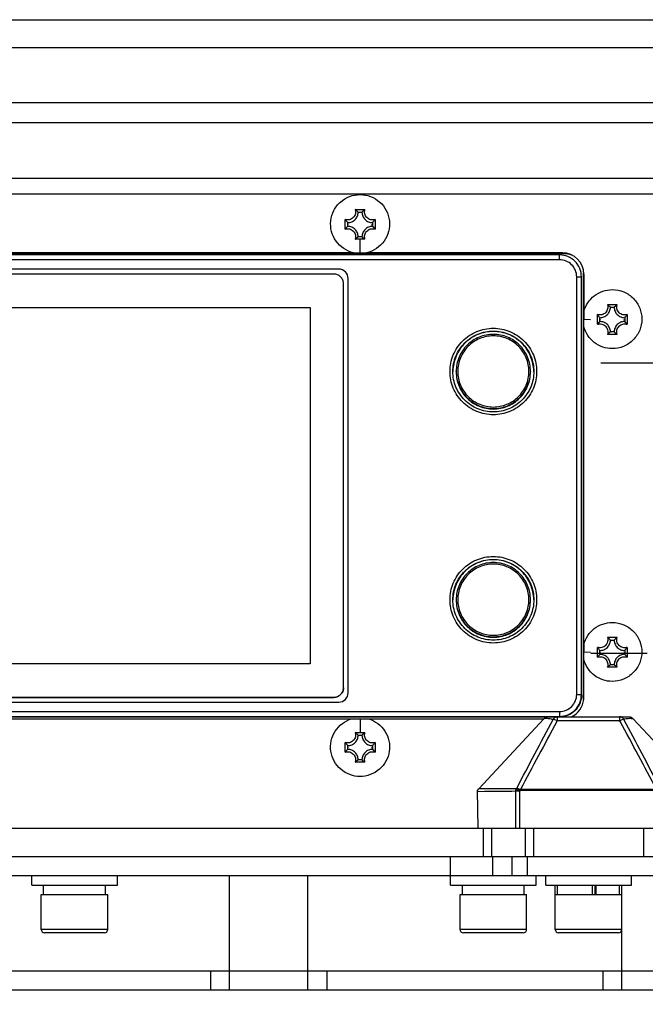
# Paper-space layout 'DRW0010_1_1' of a CAD drawing. Header units: millimetres. Extents: x 0 to 420, y 0 to 297.
# Tile 32 of 108: x 128 to 148, y 153 to 184. Entities that reach past the tile are written whole.
import ezdxf

# ---------------------------------------------------------------- set-up
doc = ezdxf.new("R2010")
doc.units = ezdxf.units.MM
doc.header["$LTSCALE"] = 23.1
doc.layers.get('0').update_dxf_attribs({"linetype": 'CONTINUOUS'})
for name, color, linetype in [('02___PRT_ALL_AXES', 7, 'CONTINUOUS'), ('06___PRT_ALL_SURFS', 7, 'CONTINUOUS'), ('COURBES', 7, 'CONTINUOUS'), ('DIM_PILOTEES', 7, 'CONTINUOUS')]:
    doc.layers.add(name, color=color, linetype=linetype)
doc.styles.get("Standard").update_dxf_attribs({"font": 'txt', "width": 0.7})
doc.dimstyles.new('DIMSTYLE_1', dxfattribs={"dimtxt": 2.5, "dimasz": 3.5, "dimexe": 2, "dimexo": 0, "dimtad": 1, "dimlfac": 3.333333, "dimdsep": 46, "dimtxsty": 'Standard', "dimblk": '_FILLED', "dimblk1": '_FILLED', "dimblk2": '_FILLED', "dimcen": 0.09, "dimazin": 2, "dimtp": 0.5, "dimtm": 0.5, "dimtfac": 1, "dimtofl": 0, "dimtmove": 0, "dimatfit": 3, "dimldrblk": '_FILLED', "dimfxl": 0, "dimtolj": 1, "dimarcsym": 0})

# ---------------------------------------------------------------- blocks, each defined once
blk = doc.blocks.new('_FILLED')
at = {"color": 0, "linetype": 'ByBlock'}
blk.add_solid([(0, 0), (-1, 0.1429), (-1, -0.1429)], dxfattribs=at)
blk = doc.blocks.new('*D3')
at = {"layer": 'DIM_PILOTEES', "color": 2, "linetype": 'Continuous'}
for p, q in [((71.34, 158.111), (71.34, 136.906)), ((188.34, 158.112), (188.34, 136.906)), ((71.34, 138.906), (129.84, 138.906)), ((188.34, 138.906), (129.84, 138.906))]:
    blk.add_line(p, q, dxfattribs=at)
at = {"layer": 'DIM_PILOTEES', "color": 2, "linetype": 'Continuous', "xscale": 3.5, "yscale": 3.5, "zscale": 3.5, "rotation": 180}
blk.add_blockref('_FILLED', (71.34, 138.906), dxfattribs=at)
at = {"layer": 'DIM_PILOTEES', "color": 2, "linetype": 'Continuous', "xscale": 3.5, "yscale": 3.5, "zscale": 3.5}
blk.add_blockref('_FILLED', (188.34, 138.906), dxfattribs=at)
at = {"layer": 'DIM_PILOTEES', "color": 2, "linetype": 'Continuous', "insert": (130.419, 142.031), "char_height": 2.5, "width": 8.57143, "attachment_point": 2, "line_spacing_factor": 0.9}
blk.add_mtext('{\\ftxt;\\W0.0001;\\H0.0001;\\~}{\\ftxt;\\W2.2857142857;\\H2.5; }{\\ftxt;\\W0.0001;\\H0.0001;\\~}', dxfattribs=at)
blk = doc.blocks.new('*D18')
at = {"layer": 'DIM_PILOTEES', "color": 2, "linetype": 'Continuous'}
for p, q in [((110.19, 155.683), (110.19, 143.02)), ((149.49, 155.683), (149.49, 143.02)), ((110.19, 145.02), (129.84, 145.02)), ((149.49, 145.02), (129.84, 145.02))]:
    blk.add_line(p, q, dxfattribs=at)
at = {"layer": 'DIM_PILOTEES', "color": 2, "linetype": 'Continuous', "xscale": 3.5, "yscale": 3.5, "zscale": 3.5, "rotation": 180}
blk.add_blockref('_FILLED', (110.19, 145.02), dxfattribs=at)
at = {"layer": 'DIM_PILOTEES', "color": 2, "linetype": 'Continuous', "xscale": 3.5, "yscale": 3.5, "zscale": 3.5}
blk.add_blockref('_FILLED', (149.49, 145.02), dxfattribs=at)
at = {"layer": 'DIM_PILOTEES', "color": 2, "linetype": 'Continuous', "insert": (130.751, 148.145), "char_height": 2.5, "width": 6.96429, "attachment_point": 2, "line_spacing_factor": 0.9}
blk.add_mtext('{\\ftxt;\\W0.0001;\\H0.0001;\\~}{\\ftxt;\\W1.8571428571;\\H2.5; }{\\ftxt;\\W0.0001;\\H0.0001;\\~}', dxfattribs=at)

psp = doc.layouts.new('DRW0010_1_1')

# ---------------------------------------------------------------- linework, layer by layer
at = {"color": 7, "linetype": 'Continuous'}
for p, q in [((78.1646, 184.1826), (181.5146, 184.1826)), ((78.1646, 183.3061), (181.5146, 183.3061)), ((89.6396, 181.5652), (170.0396, 181.5652)), ((138.6863, 178.1973), (138.9929, 178.1973)), ((138.7796, 178.1122), (138.8996, 178.1122)), ((138.3694, 177.5739), (138.3694, 177.8805)), ((138.4496, 177.6622), (138.4496, 177.7822)), ((139.2296, 177.7822), (139.2296, 177.6622)), ((139.3097, 177.8805), (139.3097, 177.5739)), ((138.9928, 177.2571), (138.6863, 177.2571)), ((138.8996, 177.3322), (138.7796, 177.3322)), ((138.8394, 176.83), (138.8396, 177.2452)), ((114.4046, 176.8025), (145.2746, 176.8025)), ((145.2746, 176.7973), (114.4046, 176.7972)), ((145.1266, 176.7602), (114.5526, 176.7601)), ((138.6328, 176.8303), (121.0465, 176.8303)), ((145.2146, 176.8303), (139.0465, 176.8303)), ((145.1266, 176.6115), (145.1266, 176.7602)), ((145.2146, 176.8303), (145.2146, 176.8175)), ((145.1266, 176.6115), (114.5526, 176.6114)), ((138.1646, 176.3156), (121.5146, 176.3155)), ((138.1646, 176.3095), (121.5146, 176.3095)), ((138.0146, 176.159), (121.6646, 176.159)), ((145.8746, 176.2026), (145.8746, 162.7392)), ((145.8907, 176.1542), (145.8907, 174.7357)), ((138.3146, 163.1095), (138.3146, 175.8591)), ((138.4646, 162.9541), (138.4646, 176.0156)), ((145.6665, 176.0716), (145.8165, 176.0703)), ((145.6665, 162.8981), (145.6665, 176.0716)), ((145.8165, 162.8968), (145.8165, 176.0703)), ((146.6363, 175.1974), (146.9429, 175.1974)), ((122.4146, 175.109), (137.2646, 175.1091)), ((137.2646, 175.1091), (137.2646, 163.8595)), ((146.3195, 174.574), (146.3195, 174.8806)), ((146.7296, 175.1123), (146.8496, 175.1123)), ((147.2597, 174.8806), (147.2597, 174.574)), ((145.8907, 174.7357), (146.1001, 174.7306)), ((145.8909, 164.4787), (145.8907, 174.7357)), ((146.3996, 174.6623), (146.3996, 174.7823)), ((147.1796, 174.7823), (147.1796, 174.6623)), ((146.9429, 174.2572), (146.6363, 174.2572)), ((146.8496, 174.3323), (146.7296, 174.3323)), ((141.8696, 173.0716), (141.8696, 173.0863)), ((144.2096, 173.0863), (144.2096, 173.0716)), ((141.8696, 165.8866), (141.8696, 165.8719)), ((144.2096, 165.8719), (144.2096, 165.8866)), ((146.6363, 164.6999), (146.9429, 164.6999)), ((146.7296, 164.6148), (146.8496, 164.6148)), ((145.8909, 164.4787), (145.8909, 164.2377)), ((146.3195, 164.0765), (146.3195, 164.3831)), ((147.2597, 164.3831), (147.2597, 164.0765)), ((145.8909, 164.2377), (146.1002, 164.2326)), ((145.8909, 162.8068), (145.8909, 164.2377)), ((146.3996, 164.1648), (146.3996, 164.2848)), ((147.1796, 164.2848), (147.1796, 164.1648)), ((137.2646, 163.8595), (122.4146, 163.8595)), ((146.9429, 163.7597), (146.6363, 163.7597)), ((146.8496, 163.8348), (146.7296, 163.8348)), ((121.6646, 162.8095), (138.0146, 162.8095)), ((121.6646, 162.804), (138.0146, 162.8041)), ((138.0146, 162.8041), (138.0146, 162.8095)), ((145.6665, 162.8981), (145.8165, 162.8968)), ((145.8875, 162.7392), (145.8909, 162.8068)), ((121.5146, 162.654), (138.1646, 162.6541)), ((114.5526, 162.3581), (145.1266, 162.3582)), ((114.5526, 162.2068), (145.1266, 162.2069)), ((144.7148, 162.1859), (114.9645, 162.1859)), ((121.1067, 162.1305), (138.5723, 162.1305)), ((138.8397, 162.1302), (138.8395, 161.708)), ((139.1067, 162.1305), (144.6443, 162.1305)), ((142.5832, 159.9241), (144.6443, 162.1438)), ((144.7567, 162.1926), (147.3224, 162.1926)), ((145.0576, 162.0732), (145.0576, 162.1926)), ((145.1266, 162.3582), (145.1266, 162.2069)), ((147.0215, 162.1926), (147.0215, 162.0732)), ((147.3885, 162.1402), (147.4349, 162.1438)), ((149.496, 159.9241), (147.4349, 162.1438)), ((144.8779, 162.1227), (144.9294, 162.117)), ((144.9224, 162.1038), (144.9294, 162.117)), ((145.0394, 162.0397), (145.0576, 162.0732)), ((145.0394, 162.0397), (145.0576, 162.0732)), ((145.0576, 162.0732), (147.0215, 162.0732)), ((147.0399, 162.0394), (147.0215, 162.0732)), ((147.1568, 162.1036), (147.1497, 162.117)), ((138.6863, 161.7), (138.9929, 161.7)), ((138.7796, 161.6149), (138.8996, 161.6149)), ((138.3695, 161.0766), (138.3695, 161.3832)), ((138.4496, 161.1649), (138.4496, 161.2849)), ((139.2296, 161.2849), (139.2296, 161.1649)), ((139.3097, 161.3832), (139.3097, 161.0766)), ((138.9929, 160.7598), (138.6863, 160.7598)), ((138.8996, 160.8349), (138.7796, 160.8349)), ((142.5617, 158.6826), (142.5446, 159.8826)), ((142.763, 159.8314), (142.5454, 159.8291)), ((142.763, 159.8314), (142.5454, 159.8291)), ((143.7638, 159.9169), (142.5832, 159.9241)), ((143.8786, 159.8431), (143.7469, 159.8431)), ((143.7469, 158.6826), (143.7469, 159.8431)), ((143.7638, 159.9169), (143.7789, 159.9408)), ((143.7638, 159.9169), (143.8786, 159.8431)), ((143.894, 159.8671), (143.779, 159.9409)), ((143.8786, 159.8431), (143.894, 159.8671)), ((143.8786, 158.6826), (143.8786, 159.8431)), ((148.1851, 159.8977), (143.894, 159.8977)), ((143.894, 159.8977), (143.894, 159.8671)), ((148.1851, 159.8671), (143.894, 159.8671)), ((78.1496, 158.6826), (181.5296, 158.6826)), ((142.7254, 157.7826), (142.7254, 158.6826)), ((142.9888, 157.7826), (142.9888, 158.6826)), ((144.046, 158.6826), (144.046, 157.7826)), ((144.3094, 158.6826), (144.3094, 157.7826)), ((147.7697, 158.6826), (147.7697, 157.7826)), ((141.6896, 156.8826), (141.6896, 157.7826)), ((143.0131, 157.7826), (143.0131, 157.1826)), ((143.6371, 157.1826), (143.6371, 157.7826)), ((144.1136, 157.1826), (144.1136, 157.7826)), ((110.1896, 157.1826), (149.4896, 157.1826)), ((128.4896, 156.8826), (128.4896, 157.1826)), ((131.1896, 156.8826), (131.1896, 157.1826)), ((134.728, 153.5826), (134.728, 157.1826)), ((137.1896, 153.5826), (137.1896, 157.1826)), ((144.3896, 156.8826), (144.3896, 157.1826)), ((144.6896, 156.8826), (144.6896, 157.1826)), ((147.3896, 156.8826), (147.3896, 157.1826)), ((128.4896, 156.8826), (131.1896, 156.8826)), ((128.8646, 156.5826), (128.8646, 156.8826)), ((130.8146, 156.5826), (130.8146, 156.8826)), ((141.6896, 156.8826), (144.3896, 156.8826)), ((142.0646, 156.5826), (142.0646, 156.8826)), ((144.0146, 156.5826), (144.0146, 156.8826)), ((144.6896, 156.8826), (147.3896, 156.8826)), ((144.9896, 155.4876), (144.9896, 156.8826)), ((145.0646, 156.5826), (145.0646, 156.8826)), ((146.1632, 156.5826), (146.1632, 156.8826)), ((146.2499, 156.5826), (146.2499, 156.8826)), ((146.2824, 156.5826), (146.2824, 156.8826)), ((147.0146, 156.5826), (147.0146, 156.8826)), ((147.0896, 153.5826), (147.0896, 156.8826)), ((128.7896, 156.5826), (130.8896, 156.5826)), ((128.7896, 155.4876), (128.7896, 156.5826)), ((130.8896, 155.4876), (130.8896, 156.5826)), ((141.9896, 156.5826), (144.0896, 156.5826)), ((141.9896, 155.4876), (141.9896, 156.5826)), ((144.0896, 155.4876), (144.0896, 156.5826)), ((144.9896, 156.5826), (147.0896, 156.5826)), ((130.8896, 155.4876), (128.7896, 155.4876)), ((130.7846, 155.3826), (128.8946, 155.3826)), ((144.0896, 155.4876), (141.9896, 155.4876)), ((143.9846, 155.3826), (142.0946, 155.3826)), ((147.0896, 155.4876), (144.9896, 155.4876)), ((146.9846, 155.3826), (145.0946, 155.3826)), ((134.128, 154.1826), (134.128, 153.5826)), ((134.728, 154.1826), (137.1896, 154.1826)), ((137.7896, 154.1826), (137.7896, 153.5826)), ((146.4896, 154.1826), (146.4896, 153.5826)), ((147.0896, 154.1826), (149.4896, 154.1826)), ((110.1896, 153.5826), (149.4896, 153.5826))]:
    psp.add_line(p, q, dxfattribs=at)
at = {"color": 2, "linetype": 'Continuous'}
for p, q in [((138.4646, 177.7123), (138.4646, 177.7219)), ((139.2146, 177.701), (139.2146, 177.7219)), ((146.4146, 174.7124), (146.4146, 174.7221)), ((147.1646, 174.7011), (147.1646, 174.7221)), ((146.4146, 164.2128), (146.4146, 164.2246)), ((147.1646, 164.2036), (147.1646, 164.2246)), ((138.4646, 161.2129), (138.4646, 161.2247)), ((139.2146, 161.2037), (139.2146, 161.2247))]:
    psp.add_line(p, q, dxfattribs=at)
at = {"color": 3, "linetype": 'Continuous'}
for p, q in [((78.1326, 157.7826), (184.0496, 157.7826)), ((124.828, 154.1826), (134.728, 154.1826)), ((137.1896, 154.1826), (147.0896, 154.1826))]:
    psp.add_line(p, q, dxfattribs=at)
at = {"color": 7, "linetype": 'Continuous'}
for centre, radius, start, end in [((138.8355, 177.2239), 0.5829, 141.34078, 143.09548), ((138.8436, 177.2239), 0.5828, 36.90426, 38.65591), ((138.3314, 177.7845), 0.6357, 303.93406, 305.43643), ((139.3477, 177.7845), 0.6357, 234.56231, 236.06571), ((138.8408, 273.612), 96.782, 269.876843, 269.999161), ((138.8382, 273.8182), 96.9881, 270.000694, 270.123025), ((145.2742, 176.1995), 0.603, 75.41906, 89.96357), ((138.1645, 176.0155), 0.3, 0.00763, 89.99478), ((146.7856, 174.224), 0.583, 141.32934, 143.09536), ((146.7938, 174.2242), 0.5826, 36.904, 38.62969), ((146.2812, 174.7849), 0.6361, 303.93448, 305.48718), ((147.2978, 174.7848), 0.6359, 234.53228, 236.06546), ((146.7855, 163.7265), 0.5828, 141.34598, 143.09553), ((146.7939, 163.7267), 0.5825, 36.90389, 38.61848), ((146.2815, 164.2871), 0.6356, 303.93401, 305.42998), ((147.2976, 164.2869), 0.6354, 234.5887, 236.06592), ((138.1646, 162.9541), 0.3, 270.00545, 359.9926), ((138.8424, 280.5848), 118.4546, 269.869343, 269.998683), ((138.8366, 280.5776), 118.4474, 270.001518, 270.130663), ((144.1056, 154.8393), 7.3244, 84.71492, 85.78232), ((144.1634, 155.4798), 6.6812, 83.86102, 84.7027), ((147.932, 155.3048), 6.857, 95.34431, 96.55143), ((147.9573, 155.0297), 7.1332, 94.57351, 95.34045), ((355.4032, 48.1741), 239.2034, 151.574235, 152.15604), ((144.7002, 161.3866), 0.7741, 62.50254, 64.87852), ((-63.1161, 48.284), 238.9683, 27.84396, 28.426264), ((138.8356, 160.7266), 0.5829, 141.33405, 143.09541), ((138.8435, 160.7266), 0.5829, 36.90441, 38.6699), ((138.3312, 161.2875), 0.636, 303.93446, 305.48416), ((139.348, 161.2876), 0.6361, 234.50953, 236.06527), ((128.8946, 155.4876), 0.105, 180, 270), ((130.7846, 155.4876), 0.105, 270, 360), ((142.0946, 155.4876), 0.105, 180, 270), ((143.9846, 155.4876), 0.105, 270, 360), ((145.0946, 155.4876), 0.105, 180, 270), ((146.9846, 155.4876), 0.105, 270, 360)]:
    psp.add_arc(centre, radius, start, end, dxfattribs=at)
for centre, major_axis, start_param, end_param in [((145.2146, 176.1542), (0.6762, 0), 0.0000152, 1.5707963), ((145.2146, 162.8068), (0.6764, 0), -1.1415698, -0.1001498)]:
    psp.add_ellipse(centre, major_axis=major_axis, ratio=0.9998096, start_param=start_param, end_param=end_param, dxfattribs=at)
for points, knots in [([(138.6328, 176.8303), (138.4172, 176.8795), (138.0081, 177.1481), (137.8617, 177.7382), (137.9948, 178.1728), (138.2061, 178.4455), (138.5, 178.6252), (138.7271, 178.6664), (138.8396, 178.6666)], [0, 0, 0, 0, 0.2479147, 0.4957835, 0.6218079, 0.7478513, 0.8739157, 1, 1, 1, 1]), ([(138.8396, 178.6666), (139.0607, 178.6672), (139.5189, 178.494), (139.8482, 177.8504), (139.6705, 177.1492), (139.262, 176.8795), (139.0465, 176.8303)], [0, 0, 0, 0, 0.2500411, 0.5000207, 0.749987, 1, 1, 1, 1]), ([(138.6863, 178.1973), (138.6937, 178.1754), (138.7024, 178.1294), (138.696, 178.0596), (138.6708, 177.9942), (138.6285, 177.9382), (138.5726, 177.8959), (138.5071, 177.8707), (138.4373, 177.8643), (138.3913, 177.8731), (138.3694, 177.8805)], [0, 0, 0, 0, 0.1250045, 0.2499944, 0.3749939, 0.499993, 0.6249935, 0.7499965, 0.8749911, 1, 1, 1, 1]), ([(138.4496, 177.7822), (138.4925, 177.7822), (138.5793, 177.7994), (138.6889, 177.8728), (138.7624, 177.9825), (138.7796, 178.0693), (138.7796, 178.1122)], [0, 0, 0, 0, 0.2500044, 0.5000062, 0.7500044, 1, 1, 1, 1]), ([(138.7796, 178.1122), (138.7728, 178.1194), (138.7434, 178.1496), (138.7119, 178.1778), (138.6863, 178.1973)], [0, 0, 0, 0, 0.2354694, 1, 1, 1, 1]), ([(138.8996, 178.1122), (138.9064, 178.1194), (138.9357, 178.1496), (138.9672, 178.1778), (138.9929, 178.1973)], [0, 0, 0, 0, 0.2354694, 1, 1, 1, 1]), ([(138.8996, 178.1122), (138.8996, 178.0693), (138.9167, 177.9825), (138.9902, 177.8728), (139.0999, 177.7994), (139.1866, 177.7822), (139.2296, 177.7822)], [0, 0, 0, 0, 0.2499956, 0.4999938, 0.7499956, 1, 1, 1, 1]), ([(139.3097, 177.8805), (139.2878, 177.8731), (139.2418, 177.8643), (139.172, 177.8707), (139.1065, 177.8959), (139.0506, 177.9382), (139.0083, 177.9942), (138.9831, 178.0596), (138.9767, 178.1294), (138.9855, 178.1754), (138.9929, 178.1973)], [0, 0, 0, 0, 0.1250089, 0.2500035, 0.3750065, 0.500007, 0.6250061, 0.7500056, 0.8749955, 1, 1, 1, 1]), ([(138.4496, 177.7822), (138.4427, 177.7894), (138.4142, 177.8206), (138.3878, 177.8538), (138.3694, 177.8805)], [0, 0, 0, 0, 0.234739, 1, 1, 1, 1]), ([(138.4496, 177.6622), (138.4437, 177.6567), (138.4193, 177.6332), (138.3965, 177.6081), (138.3804, 177.588)], [0, 0, 0, 0, 0.2373851, 1, 1, 1, 1]), ([(138.7796, 177.3322), (138.7796, 177.3751), (138.7624, 177.4619), (138.6889, 177.5716), (138.5793, 177.645), (138.4925, 177.6622), (138.4496, 177.6622)], [0, 0, 0, 0, 0.2499956, 0.4999938, 0.7499956, 1, 1, 1, 1]), ([(139.2296, 177.6622), (139.1866, 177.6622), (139.0999, 177.645), (138.9902, 177.5716), (138.9167, 177.4619), (138.8996, 177.3751), (138.8996, 177.3322)], [0, 0, 0, 0, 0.2500044, 0.5000062, 0.7500044, 1, 1, 1, 1]), ([(139.2296, 177.7822), (139.2364, 177.7894), (139.2649, 177.8206), (139.2913, 177.8538), (139.3097, 177.8805)], [0, 0, 0, 0, 0.234739, 1, 1, 1, 1]), ([(139.2296, 177.6622), (139.2354, 177.6567), (139.2598, 177.6332), (139.2826, 177.6081), (139.2987, 177.588)], [0, 0, 0, 0, 0.2373803, 1, 1, 1, 1]), ([(138.3694, 177.5739), (138.3913, 177.5813), (138.4373, 177.59), (138.5071, 177.5837), (138.5726, 177.5584), (138.6285, 177.5162), (138.6708, 177.4602), (138.696, 177.3948), (138.7024, 177.325), (138.6937, 177.2789), (138.6863, 177.2571)], [0, 0, 0, 0, 0.1250089, 0.2500035, 0.3750065, 0.500007, 0.6250061, 0.7500056, 0.8749955, 1, 1, 1, 1]), ([(138.9928, 177.2571), (138.9855, 177.2789), (138.9767, 177.325), (138.9831, 177.3948), (139.0083, 177.4602), (139.0506, 177.5162), (139.1065, 177.5584), (139.172, 177.5837), (139.2418, 177.59), (139.2878, 177.5813), (139.3097, 177.5739)], [0, 0, 0, 0, 0.1250045, 0.2499944, 0.3749939, 0.499993, 0.6249935, 0.7499965, 0.8749911, 1, 1, 1, 1]), ([(138.7796, 177.3322), (138.7736, 177.3267), (138.7482, 177.3035), (138.7214, 177.2818), (138.7, 177.2666)], [0, 0, 0, 0, 0.2364775, 1, 1, 1, 1]), ([(138.8996, 177.3322), (138.9055, 177.3267), (138.9309, 177.3035), (138.9577, 177.2818), (138.9791, 177.2666)], [0, 0, 0, 0, 0.2364793, 1, 1, 1, 1]), ([(145.8165, 176.0703), (145.8165, 176.16), (145.7805, 176.3414), (145.6271, 176.5708), (145.3977, 176.7242), (145.2163, 176.7602), (145.1266, 176.7602)], [0, 0, 0, 0, 0.2499844, 0.5000317, 0.7500393, 1, 1, 1, 1]), ([(145.6665, 176.0716), (145.6665, 176.142), (145.6383, 176.2842), (145.5179, 176.4636), (145.3385, 176.5835), (145.1967, 176.6115), (145.1266, 176.6115)], [0, 0, 0, 0, 0.250734, 0.5006983, 0.7500951, 1, 1, 1, 1]), ([(138.3146, 175.8591), (138.3146, 175.8981), (138.2989, 175.977), (138.2322, 176.0767), (138.1325, 176.1434), (138.0536, 176.159), (138.0146, 176.159)], [0, 0, 0, 0, 0.2499956, 0.4999938, 0.7499956, 1, 1, 1, 1]), ([(145.8908, 174.9761), (145.9419, 175.169), (146.1794, 175.5309), (146.59, 175.6668), (146.7896, 175.6672)], [0, 0, 0, 0, 0.4999541, 1, 1, 1, 1]), ([(146.7896, 175.6672), (146.912, 175.6671), (147.1615, 175.6172), (147.4723, 175.4044), (147.6738, 175.0936), (147.7421, 174.7372), (147.6733, 174.3782), (147.468, 174.0651), (147.1554, 173.8558), (146.9091, 173.8075), (146.7896, 173.8075)], [0, 0, 0, 0, 0.126551, 0.2550525, 0.3791633, 0.4997124, 0.6213165, 0.7479756, 0.8764882, 1, 1, 1, 1]), ([(146.6363, 175.1974), (146.6437, 175.1755), (146.6524, 175.1295), (146.646, 175.0597), (146.6208, 174.9943), (146.5785, 174.9383), (146.5226, 174.8961), (146.4571, 174.8708), (146.3873, 174.8645), (146.3413, 174.8732), (146.3195, 174.8806)], [0, 0, 0, 0, 0.1250045, 0.2499944, 0.3749939, 0.499993, 0.6249935, 0.7499965, 0.8749911, 1, 1, 1, 1]), ([(146.7296, 175.1123), (146.7228, 175.1195), (146.6934, 175.1497), (146.6619, 175.1779), (146.6363, 175.1974)], [0, 0, 0, 0, 0.2354694, 1, 1, 1, 1]), ([(146.8496, 175.1123), (146.8564, 175.1195), (146.8857, 175.1497), (146.9172, 175.1779), (146.9429, 175.1974)], [0, 0, 0, 0, 0.2354694, 1, 1, 1, 1]), ([(147.2597, 174.8806), (147.2378, 174.8732), (147.1918, 174.8645), (147.122, 174.8708), (147.0565, 174.8961), (147.0006, 174.9383), (146.9583, 174.9943), (146.9331, 175.0597), (146.9267, 175.1295), (146.9355, 175.1755), (146.9429, 175.1974)], [0, 0, 0, 0, 0.1250089, 0.2500035, 0.3750065, 0.500007, 0.6250061, 0.7500056, 0.8749955, 1, 1, 1, 1]), ([(146.3996, 174.7823), (146.3928, 174.7896), (146.3642, 174.8208), (146.3378, 174.8539), (146.3195, 174.8806)], [0, 0, 0, 0, 0.234739, 1, 1, 1, 1]), ([(146.3996, 174.7823), (146.4425, 174.7823), (146.5293, 174.7995), (146.6389, 174.8729), (146.7124, 174.9826), (146.7296, 175.0694), (146.7296, 175.1123)], [0, 0, 0, 0, 0.2500044, 0.5000062, 0.7500044, 1, 1, 1, 1]), ([(146.8496, 175.1123), (146.8496, 175.0694), (146.8667, 174.9826), (146.9402, 174.8729), (147.0499, 174.7995), (147.1366, 174.7823), (147.1796, 174.7823)], [0, 0, 0, 0, 0.2499956, 0.4999938, 0.7499956, 1, 1, 1, 1]), ([(147.1796, 174.7823), (147.1864, 174.7896), (147.2149, 174.8208), (147.2414, 174.8539), (147.2597, 174.8806)], [0, 0, 0, 0, 0.234739, 1, 1, 1, 1]), ([(146.3195, 174.574), (146.3413, 174.5814), (146.3873, 174.5902), (146.4571, 174.5838), (146.5226, 174.5585), (146.5785, 174.5163), (146.6208, 174.4603), (146.646, 174.3949), (146.6524, 174.3251), (146.6437, 174.2791), (146.6363, 174.2572)], [0, 0, 0, 0, 0.1250089, 0.2500035, 0.3750065, 0.500007, 0.6250061, 0.7500056, 0.8749955, 1, 1, 1, 1]), ([(146.3996, 174.6623), (146.3937, 174.6568), (146.3694, 174.6334), (146.3466, 174.6083), (146.3305, 174.5882)], [0, 0, 0, 0, 0.2374032, 1, 1, 1, 1]), ([(146.7296, 174.3323), (146.7296, 174.3753), (146.7124, 174.462), (146.6389, 174.5717), (146.5293, 174.6452), (146.4425, 174.6623), (146.3996, 174.6623)], [0, 0, 0, 0, 0.2499956, 0.4999938, 0.7499956, 1, 1, 1, 1]), ([(147.1796, 174.6623), (147.1366, 174.6623), (147.0499, 174.6452), (146.9402, 174.5717), (146.8667, 174.462), (146.8496, 174.3753), (146.8496, 174.3323)], [0, 0, 0, 0, 0.2500044, 0.5000062, 0.7500044, 1, 1, 1, 1]), ([(146.9429, 174.2572), (146.9355, 174.2791), (146.9267, 174.3251), (146.9331, 174.3949), (146.9583, 174.4603), (147.0006, 174.5163), (147.0565, 174.5585), (147.122, 174.5838), (147.1918, 174.5902), (147.2378, 174.5814), (147.2597, 174.574)], [0, 0, 0, 0, 0.1250045, 0.2499944, 0.3749939, 0.499993, 0.6249935, 0.7499965, 0.8749911, 1, 1, 1, 1]), ([(147.1796, 174.6623), (147.1854, 174.6568), (147.2098, 174.6333), (147.2328, 174.6081), (147.2489, 174.5879)], [0, 0, 0, 0, 0.2373389, 1, 1, 1, 1]), ([(141.6746, 173.0847), (141.6746, 173.2622), (141.7456, 173.6212), (142.0492, 174.0748), (142.5036, 174.3786), (143.0396, 174.4852), (143.5755, 174.3786), (144.0299, 174.0748), (144.3335, 173.6212), (144.4046, 173.2622), (144.4046, 173.0847)], [0, 0, 0, 0, 0.1250012, 0.2499974, 0.3749976, 0.5, 0.6250024, 0.7500026, 0.8749987, 1, 1, 1, 1]), ([(141.7646, 173.0839), (141.7646, 173.2497), (141.831, 173.585), (142.1145, 174.0088), (142.5389, 174.2925), (143.0396, 174.392), (143.5402, 174.2925), (143.9646, 174.0088), (144.2482, 173.585), (144.3146, 173.2497), (144.3146, 173.0839)], [0, 0, 0, 0, 0.1250039, 0.2499973, 0.3749982, 0.5, 0.6250017, 0.7500026, 0.8749961, 1, 1, 1, 1]), ([(144.3145, 173.0839), (144.313, 173.2488), (144.2444, 173.5815), (143.9601, 174.0011), (143.5373, 174.2818), (143.0396, 174.3801), (142.5418, 174.2818), (142.119, 174.0011), (141.8347, 173.5815), (141.7661, 173.2488), (141.7646, 173.0839)], [0, 0, 0, 0, 0.1250084, 0.2500006, 0.3749999, 0.5, 0.6250001, 0.7499994, 0.8749916, 1, 1, 1, 1]), ([(144.2096, 173.0863), (144.2096, 173.2384), (144.1486, 173.5461), (143.8884, 173.935), (143.499, 174.1954), (143.0396, 174.2867), (142.5802, 174.1953), (142.1907, 173.935), (141.9305, 173.5461), (141.8696, 173.2384), (141.8696, 173.0863)], [0, 0, 0, 0, 0.1249974, 0.249997, 0.3749979, 0.5, 0.6250021, 0.750003, 0.8750026, 1, 1, 1, 1]), ([(146.7896, 173.8075), (146.5899, 173.807), (146.1794, 173.9443), (145.942, 174.3058), (145.8908, 174.4987)], [0, 0, 0, 0, 0.5000438, 1, 1, 1, 1]), ([(146.7296, 174.3323), (146.7237, 174.3268), (146.6984, 174.3037), (146.6717, 174.2822), (146.6504, 174.267)], [0, 0, 0, 0, 0.2365681, 1, 1, 1, 1]), ([(146.8496, 174.3323), (146.8555, 174.3268), (146.8808, 174.3037), (146.9075, 174.2821), (146.9289, 174.2669)], [0, 0, 0, 0, 0.2365329, 1, 1, 1, 1]), ([(144.1616, 173.087), (144.1616, 173.2329), (144.1032, 173.528), (143.8536, 173.9009), (143.4801, 174.1506), (143.0396, 174.2382), (142.599, 174.1506), (142.2255, 173.9009), (141.9759, 173.528), (141.9175, 173.2329), (141.9175, 173.087)], [0, 0, 0, 0, 0.1249974, 0.249997, 0.3749979, 0.5, 0.6250021, 0.750003, 0.8750026, 1, 1, 1, 1]), ([(144.4046, 173.0847), (144.4046, 172.9072), (144.3335, 172.5482), (144.0299, 172.0945), (143.5755, 171.7908), (143.0396, 171.6842), (142.5036, 171.7908), (142.0493, 172.0945), (141.7456, 172.5482), (141.6746, 172.9072), (141.6746, 173.0847)], [0, 0, 0, 0, 0.1250012, 0.2499974, 0.3749976, 0.5, 0.6250024, 0.7500026, 0.8749987, 1, 1, 1, 1]), ([(144.3146, 173.0839), (144.3146, 172.9181), (144.2482, 172.5828), (143.9646, 172.159), (143.5402, 171.8753), (143.0396, 171.7758), (142.5389, 171.8753), (142.1145, 172.159), (141.831, 172.5828), (141.7646, 172.9181), (141.7646, 173.0839)], [0, 0, 0, 0, 0.1250039, 0.2499973, 0.3749982, 0.5, 0.6250017, 0.7500026, 0.8749961, 1, 1, 1, 1]), ([(141.8696, 173.0863), (141.8696, 172.9341), (141.9305, 172.6265), (142.1907, 172.2376), (142.5802, 171.9772), (143.0396, 171.8859), (143.499, 171.9772), (143.8884, 172.2376), (144.1486, 172.6265), (144.2096, 172.9341), (144.2096, 173.0863)], [0, 0, 0, 0, 0.1249974, 0.249997, 0.3749979, 0.5, 0.6250021, 0.750003, 0.8750026, 1, 1, 1, 1]), ([(141.9175, 173.087), (141.9175, 172.941), (141.9759, 172.646), (142.2255, 172.273), (142.599, 172.0233), (143.0396, 171.9357), (143.4801, 172.0233), (143.8536, 172.273), (144.1032, 172.646), (144.1616, 172.941), (144.1616, 173.087)], [0, 0, 0, 0, 0.1249974, 0.249997, 0.3749979, 0.5, 0.6250021, 0.750003, 0.8750026, 1, 1, 1, 1]), ([(141.6746, 165.885), (141.6746, 166.0625), (141.7456, 166.4214), (142.0493, 166.8751), (142.5036, 167.1789), (143.0396, 167.2854), (143.5755, 167.1789), (144.0299, 166.8751), (144.3335, 166.4214), (144.4046, 166.0625), (144.4046, 165.885)], [0, 0, 0, 0, 0.1250012, 0.2499974, 0.3749976, 0.5, 0.6250024, 0.7500026, 0.8749987, 1, 1, 1, 1]), ([(141.7646, 165.8842), (141.7646, 166.05), (141.831, 166.3853), (142.1146, 166.809), (142.539, 167.0928), (143.0396, 167.1923), (143.5402, 167.0928), (143.9646, 166.809), (144.2482, 166.3853), (144.3146, 166.05), (144.3146, 165.8842)], [0, 0, 0, 0, 0.1250039, 0.2499973, 0.3749982, 0.5, 0.6250017, 0.7500026, 0.8749961, 1, 1, 1, 1]), ([(144.3145, 165.8841), (144.313, 166.049), (144.2444, 166.3818), (143.9601, 166.8014), (143.5373, 167.082), (143.0396, 167.1804), (142.5418, 167.082), (142.119, 166.8014), (141.8347, 166.3818), (141.7661, 166.049), (141.7646, 165.8841)], [0, 0, 0, 0, 0.1250084, 0.2500006, 0.3749999, 0.5, 0.6250001, 0.7499994, 0.8749916, 1, 1, 1, 1]), ([(144.2096, 165.8866), (144.2096, 166.0387), (144.1487, 166.3464), (143.8884, 166.7353), (143.499, 166.9956), (143.0396, 167.0869), (142.5802, 166.9956), (142.1907, 166.7353), (141.9305, 166.3464), (141.8696, 166.0387), (141.8696, 165.8866)], [0, 0, 0, 0, 0.1249974, 0.249997, 0.3749979, 0.5, 0.6250021, 0.750003, 0.8750026, 1, 1, 1, 1]), ([(144.1617, 165.8873), (144.1617, 166.0332), (144.1032, 166.3282), (143.8537, 166.7012), (143.4802, 166.9509), (143.0396, 167.0385), (142.599, 166.9509), (142.2255, 166.7012), (141.9759, 166.3282), (141.9175, 166.0332), (141.9175, 165.8872)], [0, 0, 0, 0, 0.1249974, 0.249997, 0.3749979, 0.5, 0.6250021, 0.750003, 0.8750026, 1, 1, 1, 1]), ([(144.4046, 165.885), (144.4046, 165.7074), (144.3335, 165.3485), (144.0299, 164.8948), (143.5755, 164.5911), (143.0396, 164.4845), (142.5036, 164.5911), (142.0493, 164.8948), (141.7457, 165.3485), (141.6746, 165.7074), (141.6746, 165.885)], [0, 0, 0, 0, 0.1250012, 0.2499974, 0.3749976, 0.5, 0.6250024, 0.7500026, 0.8749987, 1, 1, 1, 1]), ([(144.3146, 165.8842), (144.3146, 165.7184), (144.2482, 165.3831), (143.9646, 164.9593), (143.5402, 164.6756), (143.0396, 164.5761), (142.539, 164.6756), (142.1146, 164.9593), (141.831, 165.3831), (141.7646, 165.7183), (141.7646, 165.8842)], [0, 0, 0, 0, 0.1250039, 0.2499973, 0.3749982, 0.5, 0.6250017, 0.7500026, 0.8749961, 1, 1, 1, 1]), ([(141.8696, 165.8866), (141.8696, 165.7344), (141.9305, 165.4267), (142.1907, 165.0379), (142.5802, 164.7775), (143.0396, 164.6862), (143.499, 164.7775), (143.8884, 165.0379), (144.1487, 165.4267), (144.2096, 165.7344), (144.2096, 165.8866)], [0, 0, 0, 0, 0.1249974, 0.249997, 0.3749979, 0.5, 0.6250021, 0.750003, 0.8750026, 1, 1, 1, 1]), ([(141.9175, 165.8872), (141.9175, 165.7413), (141.9759, 165.4463), (142.2255, 165.0733), (142.599, 164.8236), (143.0396, 164.736), (143.4802, 164.8236), (143.8537, 165.0733), (144.1032, 165.4463), (144.1617, 165.7413), (144.1617, 165.8873)], [0, 0, 0, 0, 0.1249974, 0.249997, 0.3749979, 0.5, 0.6250021, 0.750003, 0.8750026, 1, 1, 1, 1]), ([(145.8909, 164.4787), (145.9422, 164.6715), (146.1797, 165.0331), (146.5901, 165.1688), (146.7896, 165.1692)], [0, 0, 0, 0, 0.4999542, 1, 1, 1, 1]), ([(146.7896, 165.1692), (146.912, 165.1691), (147.1615, 165.1192), (147.4723, 164.9064), (147.6738, 164.5956), (147.7421, 164.2392), (147.6733, 163.8802), (147.468, 163.5671), (147.1554, 163.3578), (146.9091, 163.3095), (146.7896, 163.3095)], [0, 0, 0, 0, 0.126551, 0.2550525, 0.3791633, 0.4997124, 0.6213165, 0.7479756, 0.8764882, 1, 1, 1, 1]), ([(146.6363, 164.6999), (146.6437, 164.678), (146.6524, 164.632), (146.6461, 164.5622), (146.6208, 164.4968), (146.5786, 164.4408), (146.5226, 164.3986), (146.4572, 164.3733), (146.3874, 164.367), (146.3413, 164.3757), (146.3195, 164.3831)], [0, 0, 0, 0, 0.1250045, 0.2499944, 0.3749939, 0.499993, 0.6249935, 0.7499965, 0.8749911, 1, 1, 1, 1]), ([(146.3996, 164.2848), (146.4425, 164.2848), (146.5293, 164.302), (146.639, 164.3754), (146.7124, 164.4851), (146.7296, 164.5719), (146.7296, 164.6148)], [0, 0, 0, 0, 0.2500044, 0.5000062, 0.7500044, 1, 1, 1, 1]), ([(146.7296, 164.6148), (146.7228, 164.622), (146.6934, 164.6522), (146.6619, 164.6804), (146.6363, 164.6999)], [0, 0, 0, 0, 0.2354694, 1, 1, 1, 1]), ([(146.8496, 164.6148), (146.8564, 164.622), (146.8857, 164.6522), (146.9173, 164.6804), (146.9429, 164.6999)], [0, 0, 0, 0, 0.2354694, 1, 1, 1, 1]), ([(146.8496, 164.6148), (146.8496, 164.5719), (146.8668, 164.4851), (146.9402, 164.3754), (147.0499, 164.302), (147.1367, 164.2848), (147.1796, 164.2848)], [0, 0, 0, 0, 0.2499956, 0.4999938, 0.7499956, 1, 1, 1, 1]), ([(147.2597, 164.3831), (147.2378, 164.3757), (147.1918, 164.3669), (147.122, 164.3733), (147.0566, 164.3986), (147.0006, 164.4408), (146.9583, 164.4968), (146.9331, 164.5622), (146.9267, 164.632), (146.9355, 164.678), (146.9429, 164.6999)], [0, 0, 0, 0, 0.1250089, 0.2500035, 0.3750065, 0.500007, 0.6250061, 0.7500056, 0.8749955, 1, 1, 1, 1]), ([(146.3996, 164.2848), (146.3928, 164.2921), (146.3642, 164.3232), (146.3378, 164.3564), (146.3195, 164.3831)], [0, 0, 0, 0, 0.234739, 1, 1, 1, 1]), ([(147.1796, 164.2848), (147.1864, 164.292), (147.2149, 164.3232), (147.2414, 164.3564), (147.2597, 164.3831)], [0, 0, 0, 0, 0.234739, 1, 1, 1, 1]), ([(146.7896, 163.3095), (146.59, 163.309), (146.1797, 163.4462), (145.9422, 163.8074), (145.8909, 164.0001)], [0, 0, 0, 0, 0.5000437, 1, 1, 1, 1]), ([(146.3195, 164.0765), (146.3413, 164.0839), (146.3874, 164.0927), (146.4572, 164.0863), (146.5226, 164.061), (146.5786, 164.0188), (146.6208, 163.9628), (146.6461, 163.8974), (146.6524, 163.8276), (146.6437, 163.7816), (146.6363, 163.7597)], [0, 0, 0, 0, 0.1250089, 0.2500035, 0.3750065, 0.500007, 0.6250061, 0.7500056, 0.8749955, 1, 1, 1, 1]), ([(146.3996, 164.1648), (146.3937, 164.1593), (146.3694, 164.1358), (146.3465, 164.1107), (146.3304, 164.0906)], [0, 0, 0, 0, 0.2373769, 1, 1, 1, 1]), ([(146.7296, 163.8348), (146.7296, 163.8778), (146.7124, 163.9645), (146.639, 164.0742), (146.5293, 164.1477), (146.4425, 164.1648), (146.3996, 164.1648)], [0, 0, 0, 0, 0.2499956, 0.4999938, 0.7499956, 1, 1, 1, 1]), ([(147.1796, 164.1648), (147.1367, 164.1648), (147.0499, 164.1477), (146.9402, 164.0742), (146.8668, 163.9645), (146.8496, 163.8778), (146.8496, 163.8348)], [0, 0, 0, 0, 0.2500044, 0.5000062, 0.7500044, 1, 1, 1, 1]), ([(146.9429, 163.7597), (146.9355, 163.7816), (146.9267, 163.8276), (146.9331, 163.8974), (146.9583, 163.9628), (147.0006, 164.0188), (147.0566, 164.061), (147.122, 164.0863), (147.1918, 164.0926), (147.2378, 164.0839), (147.2597, 164.0765)], [0, 0, 0, 0, 0.1250045, 0.2499944, 0.3749939, 0.499993, 0.6249935, 0.7499965, 0.8749911, 1, 1, 1, 1]), ([(147.1796, 164.1648), (147.1855, 164.1593), (147.2099, 164.1357), (147.2328, 164.1105), (147.249, 164.0903)], [0, 0, 0, 0, 0.2373212, 1, 1, 1, 1]), ([(146.7296, 163.8348), (146.7236, 163.8293), (146.6982, 163.8061), (146.6713, 163.7844), (146.6499, 163.7692)], [0, 0, 0, 0, 0.236466, 1, 1, 1, 1]), ([(146.8496, 163.8348), (146.8555, 163.8293), (146.881, 163.806), (146.9079, 163.7843), (146.9294, 163.769)], [0, 0, 0, 0, 0.2364322, 1, 1, 1, 1]), ([(138.0146, 162.8095), (138.0536, 162.8095), (138.1325, 162.8252), (138.2322, 162.8919), (138.299, 162.9916), (138.3146, 163.0705), (138.3146, 163.1095)], [0, 0, 0, 0, 0.2500044, 0.5000062, 0.7500044, 1, 1, 1, 1]), ([(138.3146, 163.104), (138.3146, 163.065), (138.299, 162.9861), (138.2322, 162.8864), (138.1325, 162.8197), (138.0536, 162.8041), (138.0146, 162.8041)], [0, 0, 0, 0, 0.2500268, 0.4999938, 0.7499644, 1, 1, 1, 1]), ([(145.1266, 162.3582), (145.197, 162.3582), (145.3392, 162.3864), (145.5186, 162.5068), (145.6385, 162.6861), (145.6665, 162.8279), (145.6665, 162.8981)], [0, 0, 0, 0, 0.2507455, 0.5007136, 0.7501065, 1, 1, 1, 1]), ([(145.1266, 162.2069), (145.2163, 162.2069), (145.3977, 162.2428), (145.6271, 162.3963), (145.7806, 162.6257), (145.8165, 162.8071), (145.8165, 162.8968)], [0, 0, 0, 0, 0.2499944, 0.5000451, 0.7500493, 1, 1, 1, 1]), ([(145.8165, 162.8758), (145.8165, 162.7937), (145.7865, 162.6281), (145.6575, 162.4122), (145.4612, 162.2554), (145.3013, 162.2033), (145.2201, 162.1922)], [0, 0, 0, 0, 0.2501162, 0.5002307, 0.7504434, 1, 1, 1, 1]), ([(138.8396, 160.3101), (138.6233, 160.3096), (138.1759, 160.4745), (137.8393, 161.0931), (137.9837, 161.7827), (138.3652, 162.0683), (138.5723, 162.1305)], [0, 0, 0, 0, 0.2500356, 0.5000157, 0.7499836, 1, 1, 1, 1]), ([(139.1067, 162.1305), (139.3138, 162.0684), (139.6953, 161.7828), (139.8398, 161.0933), (139.5033, 160.4741), (139.0558, 160.3105), (138.8396, 160.3101)], [0, 0, 0, 0, 0.2500124, 0.4999777, 0.7499553, 1, 1, 1, 1]), ([(144.9295, 162.117), (144.9409, 162.1211), (144.9773, 162.1085), (145.0083, 162.0971), (145.0288, 162.0875)], [0, 0, 0, 0, 0.3495475, 1, 1, 1, 1]), ([(147.0215, 162.0732), (147.0333, 162.0793), (147.071, 162.0972), (147.1105, 162.1158), (147.1393, 162.1178)], [0, 0, 0, 0, 0.3152851, 1, 1, 1, 1]), ([(147.1393, 162.1178), (147.1412, 162.118), (147.1447, 162.1181), (147.1482, 162.1175), (147.1497, 162.117)], [0, 0, 0, 0, 0.5677761, 1, 1, 1, 1]), ([(138.6863, 161.7), (138.6937, 161.6781), (138.7024, 161.6321), (138.6961, 161.5623), (138.6708, 161.4969), (138.6286, 161.4409), (138.5726, 161.3987), (138.5072, 161.3734), (138.4374, 161.367), (138.3913, 161.3758), (138.3695, 161.3832)], [0, 0, 0, 0, 0.1250045, 0.2499944, 0.3749939, 0.499993, 0.6249935, 0.7499965, 0.8749911, 1, 1, 1, 1]), ([(138.4496, 161.2849), (138.4925, 161.2849), (138.5793, 161.3021), (138.689, 161.3755), (138.7624, 161.4852), (138.7796, 161.572), (138.7796, 161.6149)], [0, 0, 0, 0, 0.2500044, 0.5000062, 0.7500044, 1, 1, 1, 1]), ([(138.7796, 161.6149), (138.7728, 161.6221), (138.7435, 161.6523), (138.7119, 161.6805), (138.6863, 161.7)], [0, 0, 0, 0, 0.2354694, 1, 1, 1, 1]), ([(138.8996, 161.6149), (138.9064, 161.6221), (138.9357, 161.6523), (138.9673, 161.6805), (138.9929, 161.7)], [0, 0, 0, 0, 0.2354694, 1, 1, 1, 1]), ([(138.8996, 161.6149), (138.8996, 161.572), (138.9168, 161.4852), (138.9902, 161.3755), (139.0999, 161.3021), (139.1867, 161.2849), (139.2296, 161.2849)], [0, 0, 0, 0, 0.2499956, 0.4999938, 0.7499956, 1, 1, 1, 1]), ([(139.3097, 161.3832), (139.2878, 161.3758), (139.2418, 161.367), (139.172, 161.3734), (139.1066, 161.3987), (139.0506, 161.4409), (139.0084, 161.4969), (138.9831, 161.5623), (138.9767, 161.6321), (138.9855, 161.6781), (138.9929, 161.7)], [0, 0, 0, 0, 0.1250089, 0.2500035, 0.3750065, 0.500007, 0.6250061, 0.7500056, 0.8749955, 1, 1, 1, 1]), ([(138.4496, 161.2849), (138.4428, 161.2921), (138.4143, 161.3233), (138.3878, 161.3565), (138.3695, 161.3832)], [0, 0, 0, 0, 0.234739, 1, 1, 1, 1]), ([(139.2296, 161.2849), (139.2364, 161.2921), (139.2649, 161.3233), (139.2914, 161.3565), (139.3097, 161.3832)], [0, 0, 0, 0, 0.234739, 1, 1, 1, 1]), ([(138.3695, 161.0766), (138.3913, 161.084), (138.4374, 161.0927), (138.5072, 161.0864), (138.5726, 161.0611), (138.6286, 161.0189), (138.6708, 160.9629), (138.6961, 160.8975), (138.7024, 160.8277), (138.6937, 160.7817), (138.6863, 160.7598)], [0, 0, 0, 0, 0.1250089, 0.2500035, 0.3750065, 0.500007, 0.6250061, 0.7500056, 0.8749955, 1, 1, 1, 1]), ([(138.4496, 161.1649), (138.4437, 161.1594), (138.4194, 161.136), (138.3966, 161.1109), (138.3805, 161.0908)], [0, 0, 0, 0, 0.2373957, 1, 1, 1, 1]), ([(138.7796, 160.8349), (138.7796, 160.8779), (138.7624, 160.9646), (138.689, 161.0743), (138.5793, 161.1478), (138.4925, 161.1649), (138.4496, 161.1649)], [0, 0, 0, 0, 0.2499956, 0.4999938, 0.7499956, 1, 1, 1, 1]), ([(139.2296, 161.1649), (139.1867, 161.1649), (139.0999, 161.1478), (138.9902, 161.0743), (138.9168, 160.9646), (138.8996, 160.8779), (138.8996, 160.8349)], [0, 0, 0, 0, 0.2500044, 0.5000062, 0.7500044, 1, 1, 1, 1]), ([(138.9929, 160.7598), (138.9855, 160.7817), (138.9767, 160.8277), (138.9831, 160.8975), (139.0084, 160.9629), (139.0506, 161.0189), (139.1066, 161.0611), (139.172, 161.0864), (139.2418, 161.0927), (139.2878, 161.084), (139.3097, 161.0766)], [0, 0, 0, 0, 0.1250045, 0.2499944, 0.3749939, 0.499993, 0.6249935, 0.7499965, 0.8749911, 1, 1, 1, 1]), ([(139.2296, 161.1649), (139.2354, 161.1594), (139.2598, 161.136), (139.2826, 161.1109), (139.2987, 161.0908)], [0, 0, 0, 0, 0.2374023, 1, 1, 1, 1]), ([(138.7796, 160.8349), (138.7737, 160.8294), (138.7484, 160.8063), (138.7217, 160.7848), (138.7004, 160.7696)], [0, 0, 0, 0, 0.2365627, 1, 1, 1, 1]), ([(138.8996, 160.8349), (138.9055, 160.8294), (138.9307, 160.8063), (138.9574, 160.7848), (138.9787, 160.7696)], [0, 0, 0, 0, 0.2365735, 1, 1, 1, 1]), ([(143.779, 159.9409), (143.7861, 159.9398), (143.8262, 159.9306), (143.8641, 159.9136), (143.894, 159.8977)], [0, 0, 0, 0, 0.1756452, 1, 1, 1, 1])]:
    psp.add_open_spline(points, degree=3, knots=knots, dxfattribs=at)
for points in [[(145.5021, 176.7525), (145.4306, 176.7818), (145.3519, 176.7973), (145.2746, 176.7973)], [(144.6443, 162.1438), (144.6721, 162.1737), (144.7158, 162.1926), (144.7567, 162.1926)], [(145.0576, 162.1926), (145.008, 162.1926), (144.9539, 162.1601), (144.9295, 162.117)], [(147.1497, 162.117), (147.1252, 162.1601), (147.0711, 162.1926), (147.0215, 162.1926)], [(147.3224, 162.1926), (147.3633, 162.1926), (147.4071, 162.1737), (147.4349, 162.1438)], [(143.7789, 159.9408), (144.157, 160.6634), (144.536, 161.3856), (144.9223, 162.1038)], [(148.3001, 159.9409), (147.9222, 160.6634), (147.5432, 161.3855), (147.1568, 162.1036)], [(142.5558, 159.8826), (142.5592, 159.8988), (142.5719, 159.9119), (142.5832, 159.9241)], [(143.7469, 159.8431), (143.419, 159.8389), (143.091, 159.835), (142.763, 159.8314)], [(143.7469, 159.8431), (143.7468, 159.8683), (143.7526, 159.8943), (143.7638, 159.9169)]]:
    psp.add_open_spline(points, degree=3, dxfattribs=at)
at = {"layer": '02___PRT_ALL_AXES', "color": 7, "linetype": 'Continuous'}
for p, q in [((99.0181, 180.9437), (170.0396, 180.9426)), ((100.6729, 179.1828), (170.0396, 179.1828)), ((100.8022, 178.6848), (170.0396, 178.6848))]:
    psp.add_line(p, q, dxfattribs=at)
psp.add_open_spline([(141.8696, 165.8719), (141.8696, 165.7197), (141.9305, 165.412), (142.1907, 165.0232), (142.5802, 164.7628), (143.0396, 164.6715), (143.499, 164.7628), (143.8884, 165.0232), (144.1487, 165.4121), (144.2096, 165.7197), (144.2096, 165.8719)], degree=3, knots=[0, 0, 0, 0, 0.1249978, 0.249997, 0.3749979, 0.5, 0.6250021, 0.750003, 0.8750022, 1, 1, 1, 1], dxfattribs=at)
at = {"layer": '06___PRT_ALL_SURFS', "color": 7, "linetype": 'Continuous'}
psp.add_open_spline([(141.8696, 173.0716), (141.8696, 172.9194), (141.9305, 172.6118), (142.1907, 172.2229), (142.5802, 171.9625), (143.0396, 171.8712), (143.499, 171.9625), (143.8884, 172.2229), (144.1486, 172.6118), (144.2096, 172.9194), (144.2096, 173.0716)], degree=3, knots=[0, 0, 0, 0, 0.1249978, 0.249997, 0.3749979, 0.5, 0.6250021, 0.750003, 0.8750022, 1, 1, 1, 1], dxfattribs=at)
at = {"layer": 'COURBES', "color": 4, "linetype": 'Continuous'}
for p, q in [((150.4125, 173.3478), (146.4327, 173.3479)), ((147.8846, 164.1938), (146.1083, 164.1938))]:
    psp.add_line(p, q, dxfattribs=at)

# ---------------------------------------------------------------- dimensions: what is measured, and where the dimension line sits
at = {"layer": 'DIM_PILOTEES', "color": 2, "linetype": 'Continuous'}
for base, p1, p2, text, picture, middle in [((188.3396, 138.9056), (71.3396, 158.1115), (188.3396, 158.1122), '{\\ftxt;\\W0.0001;\\H0.0001;\\~}{\\ftxt;\\W2.2857142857;\\H2.5; }{\\ftxt;\\W0.0001;\\H0.0001;\\~}', '*D3', (130.062, 138.9056)), ((149.4896, 145.0201), (110.1896, 155.6826), (149.4896, 155.6826), '{\\ftxt;\\W0.0001;\\H0.0001;\\~}{\\ftxt;\\W1.8571428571;\\H2.5; }{\\ftxt;\\W0.0001;\\H0.0001;\\~}', '*D18', (130.3941, 145.0201))]:
    dim = psp.add_linear_dim(base=base, p1=p1, p2=p2, text=text, dimstyle='DIMSTYLE_1', dxfattribs=at)
    dim.commit()
    dim.dimension.update_dxf_attribs({"geometry": picture, "text_midpoint": middle, "dimtype": 160})

doc.saveas('drawing.dxf')
